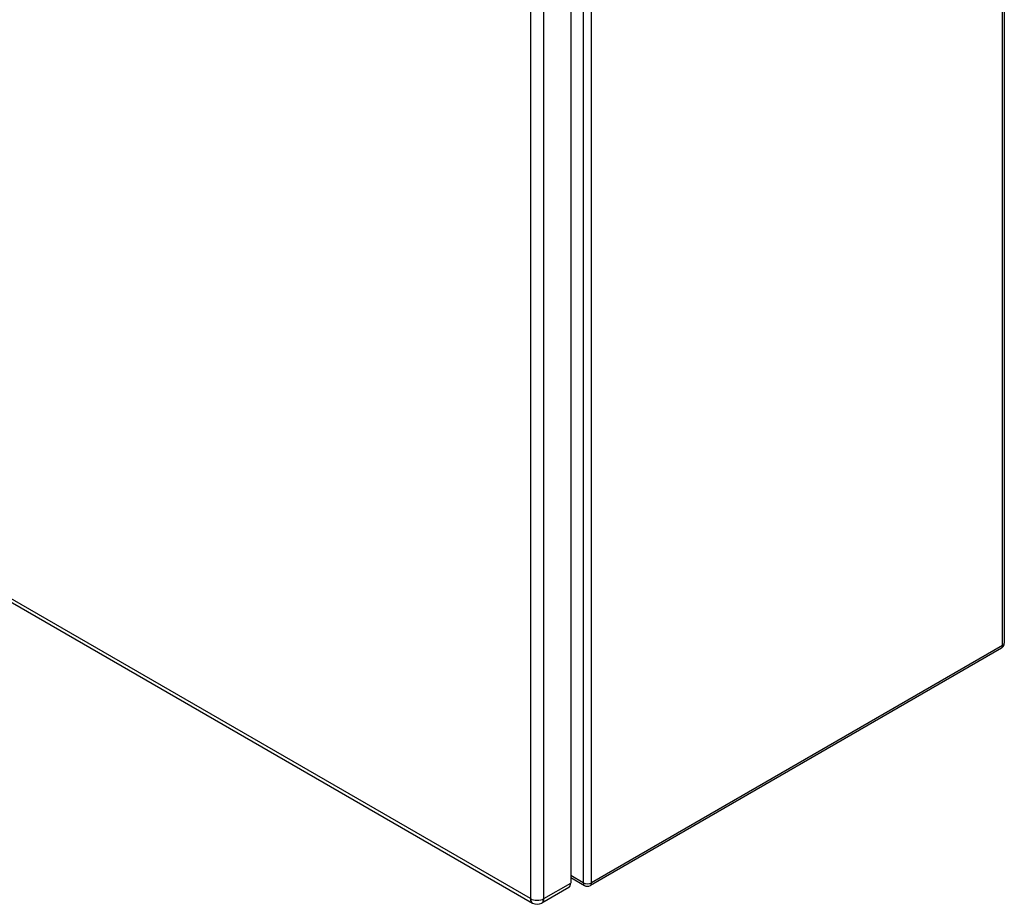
# Model space of a CAD drawing. Header units: inches. Extents: x 200.1 to 233.3, y 64 to 122.1.
# Tile 2 of 7: x 216.7 to 233.3, y 64 to 78.9. Entities that reach past the tile are written whole.
import ezdxf

# ---------------------------------------------------------------- set-up
doc = ezdxf.new("R2010")
doc.units = ezdxf.units.IN
doc.header["$MEASUREMENT"] = 0
doc.layers.add('Visible Edges(ANSI)', color=7, linetype='Continuous', lineweight=25)
doc.layers.add('Visible Tangent Edges(ANSI)', color=7, linetype='Continuous', lineweight=25)

msp = doc.modelspace()

# ---------------------------------------------------------------- linework, layer by layer
at = {"layer": 'Visible Edges(ANSI)'}
for p, q in [((233.334, 107.419), (233.334, 68.389)), ((226.021, 103.108), (226.021, 64.34)), ((200.205, 78.537), (225.375, 64.005)), ((233.284, 68.303), (226.353, 64.302)), ((226.021, 64.436), (226.254, 64.302)), ((225.988, 64.266), (225.536, 64.005))]:
    msp.add_line(p, q, dxfattribs=at)
for centre, radius, start, end in [((233.235, 68.389), 0.099, 300, 0), ((226.304, 64.387), 0.099, 240, 300), ((225.455, 64.145), 0.161, 240, 300)]:
    msp.add_arc(centre, radius, start, end, dxfattribs=at)
msp.add_ellipse((225.907, 64.406), major_axis=(0.08, -0.139), ratio=0.57735, start_param=0, end_param=0.785398, dxfattribs=at)
at = {"layer": 'Visible Tangent Edges(ANSI)'}
for p, q in [((233.305, 68.349), (233.305, 107.379)), ((226.234, 103.377), (226.234, 64.347)), ((226.374, 64.347), (226.374, 103.377)), ((225.341, 102.847), (225.341, 64.079)), ((225.569, 64.079), (225.569, 102.847)), ((225.341, 64.079), (200.171, 78.611)), ((233.305, 68.349), (226.374, 64.347)), ((226.234, 64.347), (226.021, 64.47)), ((225.569, 64.079), (226.021, 64.34))]:
    msp.add_line(p, q, dxfattribs=at)
for centre, major_axis, start_param, end_param in [((233.235, 68.389), (0.0495, -0.0857), 0, 0.785398), ((233.235, 68.389), (0.099, 0), 5.497787, 6.283185), ((226.304, 64.387), (-0.0495, -0.0857), 5.497787, 6.283185), ((226.304, 64.387), (-0.099, 0), 0.785398, 2.356194), ((226.304, 64.387), (0.0495, -0.0857), 0, 0.785398), ((225.455, 64.145), (-0.081, -0.139), 5.497787, 6.283185), ((225.455, 64.145), (0.161, 0), 3.926991, 5.497787), ((225.455, 64.145), (0.08, -0.139), 0, 0.785398)]:
    msp.add_ellipse(centre, major_axis=major_axis, ratio=0.57735, start_param=start_param, end_param=end_param, dxfattribs=at)

doc.saveas('drawing.dxf')
